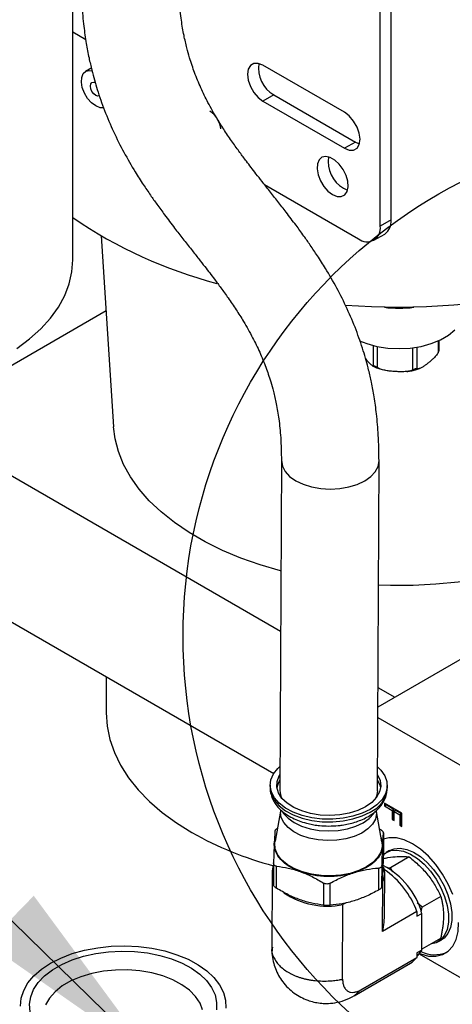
# Model space of a CAD drawing. Header units: inches. Extents: x 3 to 129, y 3 to 99.
# Tile 27 of 32: x 116.96 to 120.28, y 74.15 to 81.72. Entities that reach past the tile are written whole.
import ezdxf

# ---------------------------------------------------------------- set-up
doc = ezdxf.new("R2010")
doc.units = ezdxf.units.IN
doc.header["$LTSCALE"] = 12
doc.header["$MEASUREMENT"] = 0
doc.layers.add('TEXT', color=140, linetype='Continuous', lineweight=25)
doc.dimstyles.new('SLDDIMSTYLE2', dxfattribs={"dimtxt": 0.18, "dimasz": 1.56, "dimexe": 0, "dimexo": 0.0625, "dimgap": 0, "dimtad": 0, "dimtih": 1, "dimtoh": 1, "dimdec": 0, "dimrnd": 1e-09, "dimzin": 0, "dimdsep": 46, "dimtxsty": 'Standard', "dimsah": 1, "dimcen": 0.09, "dimadec": 0, "dimazin": 0, "dimtfac": 1.56, "dimtdec": 0, "dimtofl": 0, "dimtmove": 0, "dimatfit": 3, "dimfxl": 0, "dimfrac": 2, "dimtolj": 1, "dimtzin": 0, "dimarcsym": 0})

msp = doc.modelspace()

# ---------------------------------------------------------------- linework, layer by layer
for p, q in [((119.8129, 80.1779), (119.8129, 85.0965)), ((119.7294, 80.1297), (119.7294, 85.0483)), ((117.3674, 79.8713), (117.3674, 82.7681)), ((117.3674, 81.6219), (117.4661, 81.5649)), ((117.5127, 81.346), (117.4653, 81.3187)), ((119.4552, 81.0049), (118.8288, 81.3665)), ((118.9124, 81.1383), (118.8288, 81.09)), ((118.8288, 81.09), (119.4552, 80.7284)), ((118.9124, 81.1383), (119.5387, 80.7767)), ((119.5387, 80.7767), (119.4552, 80.7284)), ((119.5387, 80.7767), (119.5706, 80.7632)), ((118.8398, 80.4504), (119.5624, 80.0333)), ((119.4469, 80.4214), (119.4787, 80.408)), ((119.8129, 80.1779), (119.7294, 80.1297)), ((117.5863, 80.0553), (117.6805, 78.5894)), ((119.6805, 80.0216), (119.764, 80.0698)), ((117.6233, 79.48), (116.1619, 78.6364)), ((119.6761, 79.2136), (119.6761, 79.0567)), ((119.7078, 79.0431), (119.7078, 79.2064)), ((119.9779, 79.1961), (119.9779, 79.0252)), ((120.014, 79.0343), (120.014, 79.2014)), ((120.1759, 79.2489), (120.1759, 79.1603)), ((120.1836, 79.1801), (120.1836, 79.2524)), ((116.1619, 78.6364), (118.9645, 77.0184)), ((118.9704, 78.3302), (118.9591, 75.7966)), ((119.7091, 75.7933), (119.7204, 78.3268)), ((116.1619, 77.5136), (118.9115, 75.9263)), ((121.4321, 77.4294), (119.712, 76.4364)), ((117.6242, 76.6695), (117.6242, 76.3909)), ((119.7126, 76.5866), (119.8424, 76.5117)), ((119.7116, 76.3567), (121.0393, 75.5902)), ((118.8843, 75.8377), (118.8842, 75.8173)), ((118.8843, 75.8226), (118.8842, 75.8173)), ((119.7842, 75.8133), (119.7843, 75.8337)), ((118.9644, 75.6375), (118.9216, 75.4055)), ((118.9644, 75.6478), (118.9643, 75.6264)), ((119.7023, 75.6231), (119.7024, 75.6439)), ((119.7431, 75.4018), (119.7024, 75.6342)), ((119.7617, 75.6988), (119.7617, 75.6772)), ((119.8946, 75.6221), (119.7617, 75.6988)), ((119.7617, 75.6772), (119.7758, 75.6854)), ((119.7617, 75.6772), (119.8213, 75.6428)), ((119.7758, 75.6854), (119.7758, 75.6907)), ((119.8355, 75.6509), (119.7758, 75.6854)), ((119.8355, 75.6509), (119.8213, 75.6428)), ((119.8213, 75.6428), (119.8213, 75.5739)), ((119.8355, 75.582), (119.8355, 75.6509)), ((119.8508, 75.6421), (119.8367, 75.6339)), ((119.8367, 75.565), (119.8367, 75.6339)), ((119.8367, 75.6339), (119.8793, 75.6093)), ((119.8934, 75.6175), (119.8508, 75.6421)), ((119.8355, 75.582), (119.8213, 75.5739)), ((119.8213, 75.5739), (119.8367, 75.565)), ((119.8367, 75.5814), (119.8355, 75.582)), ((119.8934, 75.6175), (119.8793, 75.6093)), ((119.8793, 75.6093), (119.8793, 75.5286)), ((119.8934, 75.5368), (119.8934, 75.6175)), ((119.8946, 75.5198), (119.8946, 75.6221)), ((119.8934, 75.5368), (119.8793, 75.5286)), ((119.8793, 75.5286), (119.8946, 75.5198)), ((119.8946, 75.5361), (119.8934, 75.5368)), ((119.7545, 75.4703), (119.7537, 75.3014)), ((119.8014, 75.3338), (119.7766, 75.3195)), ((119.9528, 75.2853), (119.8094, 75.2025)), ((118.9098, 75.2386), (118.9091, 75.0701)), ((118.933, 75.045), (118.9337, 75.2139)), ((119.7175, 75.1999), (119.7167, 75.031)), ((119.7428, 75.0556), (119.7436, 75.2246)), ((119.8094, 75.2025), (119.7881, 75.1986)), ((119.8258, 75.1707), (119.8094, 75.2025)), ((118.8983, 75.164), (118.8957, 74.5856)), ((119.7629, 74.8494), (119.7643, 75.1602)), ((119.2951, 75.0845), (119.2944, 74.9155)), ((119.3444, 74.9146), (119.3451, 75.0836)), ((119.7478, 74.7127), (119.7495, 75.0959)), ((120.1951, 74.9819), (120.0517, 74.8991)), ((119.4408, 74.3461), (119.4434, 74.9191)), ((119.4675, 74.933), (119.4434, 74.9191)), ((120.0517, 74.8991), (120.0139, 74.9321)), ((120.0451, 74.8627), (120.0517, 74.8991)), ((120.0119, 74.8651), (119.7478, 74.7127)), ((120.0119, 74.8651), (120.0118, 74.8298)), ((120.0118, 74.8298), (120.05, 74.8518)), ((120.0487, 74.5699), (120.05, 74.8518)), ((120.1937, 74.6586), (120.0503, 74.5758)), ((118.897, 74.5914), (118.8957, 74.5856)), ((120.0503, 74.5758), (120.0488, 74.5827)), ((120.1736, 74.6319), (120.1983, 74.6462)), ((119.5815, 74.2649), (120.0104, 74.5125)), ((120.0105, 74.5478), (120.0104, 74.5125)), ((120.0487, 74.5699), (120.0105, 74.5478)), ((120.0291, 74.5404), (120.969, 73.9978)), ((119.5289, 74.2181), (119.9625, 74.4684)), ((119.5285, 74.218), (119.5815, 74.2649))]:
    msp.add_line(p, q)
at = {"flags": 128}
for points in [[(118.8288, 81.3665), (118.7919, 81.3811), (118.7585, 81.3807), (118.732, 81.3654), (118.715, 81.3367), (118.7091, 81.2974), (118.715, 81.2513), (118.732, 81.2029), (118.7585, 81.1571), (118.7919, 81.1182), (118.8288, 81.09)], [(117.5441, 81.0537), (117.5113, 81.0784), (117.4814, 81.1123), (117.457, 81.1524), (117.4404, 81.1952), (117.433, 81.2368), (117.4355, 81.2736), (117.4476, 81.3023), (117.4683, 81.3203), (117.4958, 81.3261), (117.515, 81.3232)], [(117.5441, 81.1341), (117.5281, 81.147), (117.5146, 81.1653), (117.5055, 81.1861), (117.5023, 81.2064), (117.5055, 81.223), (117.5146, 81.2335), (117.5281, 81.2361), (117.5405, 81.2324)], [(117.5736, 81.1312), (117.5601, 81.1285), (117.5441, 81.1341)], [(117.6043, 81.0394), (117.5769, 81.0405), (117.5441, 81.0537)], [(119.4552, 80.7284), (119.4922, 80.7139), (119.5256, 80.7142), (119.5521, 80.7295), (119.5691, 80.7582), (119.5749, 80.7976), (119.5691, 80.8437), (119.5521, 80.892), (119.5256, 80.9379), (119.4922, 80.9768), (119.4552, 81.0049)], [(119.3633, 80.3732), (119.3986, 80.359), (119.4308, 80.3583), (119.4569, 80.3712), (119.4748, 80.3966), (119.4827, 80.4322), (119.4801, 80.4748), (119.467, 80.5207), (119.4448, 80.5658), (119.4153, 80.606), (119.3812, 80.6378), (119.3455, 80.6584), (119.3114, 80.666), (119.2819, 80.6598), (119.2597, 80.6404), (119.2466, 80.6096), (119.244, 80.57), (119.2519, 80.5253), (119.2698, 80.4793), (119.2959, 80.4362), (119.3281, 80.3997), (119.3633, 80.3732)], [(116.9381, 79.1904), (117.0356, 79.2637), (117.1216, 79.3416), (117.1955, 79.4236), (117.2568, 79.509), (117.3049, 79.5971), (117.3396, 79.6874), (117.3605, 79.779), (117.3674, 79.8713)], [(121.8674, 79.9041), (121.8395, 79.8916), (121.6678, 79.8206), (121.4884, 79.7562), (121.3021, 79.6987), (121.1096, 79.6483), (120.9119, 79.6054), (120.7097, 79.57), (120.504, 79.5423), (120.2956, 79.5224), (120.0853, 79.5105), (119.8742, 79.5065), (119.663, 79.5105), (119.4623, 79.5217)], [(119.5702, 79.2499), (119.6263, 79.2282), (119.7046, 79.2071), (119.7881, 79.1942), (119.8742, 79.1898), (119.9603, 79.1942), (120.0438, 79.2071), (120.1221, 79.2282), (120.1929, 79.2568), (120.254, 79.2921), (120.3036, 79.3329)], [(118.9666, 77.4825), (118.9641, 77.4831), (118.8082, 77.5285), (118.6591, 77.5809), (118.5177, 77.64), (118.3849, 77.7054), (118.2614, 77.7766), (118.1482, 77.8533), (118.0459, 77.9349), (117.9551, 78.021), (117.8765, 78.111), (117.8105, 78.2043), (117.7576, 78.3003), (117.718, 78.3984), (117.6921, 78.4981), (117.6805, 78.5894)], [(118.9704, 78.3297), (118.9704, 78.3296), (118.9776, 78.2871), (118.9989, 78.2463), (119.0336, 78.2085), (119.0802, 78.1754), (119.137, 78.1482), (119.2019, 78.1279), (119.2722, 78.1153), (119.3454, 78.1109), (119.4185, 78.1149), (119.4889, 78.1271), (119.5537, 78.147), (119.6105, 78.1739), (119.6572, 78.2067), (119.6918, 78.2442), (119.7132, 78.285), (119.7204, 78.3269)], [(121.4321, 77.7436), (121.3953, 77.7226), (121.2647, 77.6558), (121.1254, 77.5951), (120.9781, 77.541), (120.8239, 77.4938), (120.6636, 77.4539), (120.4984, 77.4214), (120.3292, 77.3966), (120.1571, 77.3797), (119.9833, 77.3707), (119.8087, 77.3697), (119.7161, 77.3724)], [(117.6242, 76.3909), (117.6311, 76.289), (117.6519, 76.1877), (117.6864, 76.0877), (117.7343, 75.9895), (117.7955, 75.8938), (117.8694, 75.8012), (117.9558, 75.7122), (118.0539, 75.6274), (118.1633, 75.5473), (118.2832, 75.4724)], [(119.6525, 75.6501), (119.5905, 75.6203), (119.5204, 75.5974), (119.4442, 75.5821), (119.3646, 75.5751), (119.2839, 75.5763), (119.2049, 75.586), (119.13, 75.6036), (119.0617, 75.6287), (119.0021, 75.6605), (118.9533, 75.6979), (118.9166, 75.7397), (118.8934, 75.7846), (118.8844, 75.8311), (118.8898, 75.8778), (118.9095, 75.9232), (118.9429, 75.9657), (118.9599, 75.9817)], [(119.7099, 75.9783), (119.7352, 75.953), (119.7653, 75.9095), (119.7815, 75.8636), (119.7833, 75.8168), (119.7706, 75.7706), (119.744, 75.7265), (119.7042, 75.6859), (119.6525, 75.6501)], [(119.6171, 75.6707), (119.5585, 75.6428), (119.4917, 75.6218), (119.4193, 75.6086), (119.3438, 75.6036), (119.2679, 75.607), (119.1945, 75.6186), (119.1261, 75.6381), (119.0652, 75.6647), (119.0141, 75.6975), (118.9745, 75.7353), (118.9479, 75.7767), (118.9353, 75.8203), (118.9371, 75.8644), (118.9533, 75.9075), (118.9596, 75.9181)], [(119.7096, 75.9148), (119.7287, 75.873), (119.7342, 75.829), (119.7251, 75.7852), (119.702, 75.7432), (119.6655, 75.7046), (119.6171, 75.6707)], [(119.7095, 75.874), (119.7286, 75.8323), (119.7326, 75.8135)], [(118.8842, 75.8173), (118.8843, 75.8108), (118.8933, 75.7642), (118.9165, 75.7193), (118.9532, 75.6775), (119.002, 75.6401), (119.0616, 75.6084), (119.1299, 75.5833), (119.2048, 75.5656), (119.2838, 75.556), (119.3645, 75.5547), (119.4441, 75.5618), (119.5203, 75.577), (119.5905, 75.5999), (119.6524, 75.6297)], [(119.7091, 75.7933), (119.7019, 75.7514), (119.6944, 75.7336)], [(118.9792, 75.6324), (118.9872, 75.6201), (119.0219, 75.5824), (119.0685, 75.5493), (119.1254, 75.522), (119.1902, 75.5017), (119.2605, 75.4891), (119.3337, 75.4847), (119.4068, 75.4887), (119.4772, 75.5009), (119.542, 75.5208), (119.5989, 75.5477), (119.6455, 75.5805), (119.6801, 75.618), (119.6836, 75.6231)], [(119.7023, 75.6231), (119.7022, 75.6181), (119.6933, 75.5765), (119.6705, 75.5367), (119.6348, 75.5003), (119.5875, 75.4687), (119.5304, 75.4431), (119.4657, 75.4245), (119.396, 75.4135), (119.3239, 75.4107), (119.2521, 75.4161), (119.1834, 75.4295), (119.1205, 75.4504), (119.0658, 75.4781), (119.0214, 75.5113), (118.9889, 75.5489), (118.9697, 75.5894), (118.9643, 75.6264)], [(118.9154, 75.3862), (118.9204, 75.4177), (118.9277, 75.4387)], [(119.7431, 75.4018), (119.7448, 75.3665), (119.7343, 75.3227), (119.7101, 75.2809), (119.673, 75.2423), (119.6243, 75.2085), (119.5656, 75.1804), (119.4991, 75.1591), (119.4268, 75.1452), (119.3513, 75.1393), (119.2752, 75.1416), (119.201, 75.1519), (119.1313, 75.17), (119.0684, 75.1952), (119.0145, 75.2266), (118.9714, 75.2632), (118.9407, 75.3038), (118.9232, 75.3469), (118.9197, 75.3911), (118.9216, 75.4055)], [(120.2884, 74.9957), (120.2532, 75.0764), (120.2093, 75.154), (120.158, 75.226), (120.1011, 75.2901), (120.0402, 75.3442), (119.9774, 75.3867), (119.9147, 75.4162), (119.8539, 75.4318), (119.7971, 75.4329), (119.7543, 75.4228)], [(119.1145, 75.173), (119.07, 75.1914), (119.0299, 75.213), (118.995, 75.2374), (118.9659, 75.2643), (118.943, 75.2931), (118.9268, 75.3234), (118.9176, 75.3546), (118.9154, 75.3862)], [(119.7491, 75.3713), (119.7441, 75.3398), (119.7321, 75.309), (119.7133, 75.2793), (119.6879, 75.2514), (119.6564, 75.2256), (119.6194, 75.2025), (119.5775, 75.1824), (119.5314, 75.1656)], [(119.7537, 75.3028), (119.7719, 75.3167), (119.8123, 75.3338), (119.8585, 75.3379), (119.9089, 75.3289), (119.9617, 75.3072), (120.015, 75.2735), (120.0669, 75.229), (120.1155, 75.1754), (120.1589, 75.1146), (120.1958, 75.0487), (120.2246, 74.9802), (120.2444, 74.9115), (120.2545, 74.8452), (120.2545, 74.7836), (120.2444, 74.7289), (120.2246, 74.6831), (120.1958, 74.6479), (120.1589, 74.6246), (120.1165, 74.614)], [(119.8014, 75.3338), (119.837, 75.3481), (119.8832, 75.3522), (119.9337, 75.3432), (119.9865, 75.3215), (120.0398, 75.2878), (120.0917, 75.2433), (120.1402, 75.1897), (120.1837, 75.1289), (120.2205, 75.063), (120.2494, 74.9945), (120.2692, 74.9258), (120.2793, 74.8595), (120.2793, 74.7979), (120.2692, 74.7432), (120.2494, 74.6974), (120.2205, 74.6622), (120.1983, 74.6462)], [(120.0316, 74.5435), (120.0413, 74.5397), (120.1014, 74.524), (120.1576, 74.5223), (120.2083, 74.5348), (120.2519, 74.561), (120.287, 74.6001), (120.3126, 74.6509), (120.3278, 74.7118), (120.3321, 74.781)], [(117.1961, 74.4686), (117.2754, 74.5087), (117.3633, 74.5423), (117.4582, 74.5688), (117.5583, 74.5878), (117.6619, 74.5989), (117.7672, 74.602), (117.8722, 74.5969), (117.9751, 74.5838), (118.0741, 74.5629), (118.1674, 74.5345), (118.2533, 74.4992), (118.3302, 74.4577), (118.3969, 74.4106), (118.4522, 74.3587), (118.4949, 74.3031), (118.5245, 74.2447), (118.5402, 74.1846), (118.542, 74.1237)], [(117.0401, 74.0959), (117.0348, 74.1538), (117.0436, 74.2115), (117.0661, 74.2679), (117.1021, 74.322), (117.1508, 74.3727), (117.2111, 74.419), (117.2821, 74.4599), (117.3623, 74.4948), (117.45, 74.5229), (117.5437, 74.5436), (117.6415, 74.5567), (117.7414, 74.5617), (117.8417, 74.5587), (117.9402, 74.5476), (118.0351, 74.5288), (118.1245, 74.5025), (118.2067, 74.4692), (118.2801, 74.4297), (118.3432, 74.3847), (118.3949, 74.3351), (118.4341, 74.2817), (118.4601, 74.2258), (118.4723, 74.1683), (118.4706, 74.1104)], [(119.9625, 74.4684), (119.9764, 74.4775), (120.0104, 74.5125)], [(120.0104, 74.5216), (120.0206, 74.5311), (120.0487, 74.5699)], [(116.9651, 74.1389), (116.9704, 74.1997), (116.9897, 74.2595), (117.0226, 74.3173), (117.0685, 74.3721), (117.1267, 74.4228), (117.1961, 74.4686)], [(118.3647, 74.1099), (118.3449, 74.1632), (118.3114, 74.2141), (118.2647, 74.2614), (118.2061, 74.3041), (118.1369, 74.3411), (118.0587, 74.3716), (117.9734, 74.3948), (117.8829, 74.4102), (117.7894, 74.4175), (117.6951, 74.4165), (117.6021, 74.4071), (117.5128, 74.3897), (117.429, 74.3646), (117.3529, 74.3324), (117.2862, 74.2939), (117.2305, 74.25), (117.187, 74.2016), (117.1568, 74.15)]]:
    msp.add_lwpolyline(points, dxfattribs=at)
for centre, radius, start, end in [((119.0341, 81.3448), 0.2397, 171.57017, 239.4746), ((118.332, 80.8705), 0.1686, 30.72664, 58.11635), ((118.3309, 80.8614), 0.174, 5.70139, 29.20934), ((119.5705, 80.6288), 0.2415, 171.8476, 239.19717), ((119.3856, 83.1538), 3.5809, 235.69604, 255.25647), ((119.6972, 80.1652), 0.1165, 305.01333, 6.29885), ((119.6276, 80.1132), 0.1032, 230.79671, 9.21404), ((119.8742, 80.3486), 0.8485, 262.35863, 277.64137), ((119.0889, 75.7916), 0.1553, 146.47606, 170.56741), ((119.0931, 75.7967), 0.1339, 180.04557, 206.56464), ((119.5651, 75.8315), 0.2198, 293.38777, 355.25628), ((119.6081, 77.8299), 2.7042, 240.66401, 255.03394), ((119.6002, 75.3767), 0.149, 357.92414, 23.06975), ((119.0485, 75.1634), 0.1502, 157.51735, 201.97299), ((119.6141, 75.1607), 0.1502, 334.42501, 18.24455), ((119.4729, 74.6884), 0.5998, 15.80704, 62.20413), ((119.3879, 74.639), 0.6637, 19.91698, 55.70659), ((119.3346, 75.8178), 0.6812, 251.15699, 286.79527), ((119.3245, 75.5094), 0.6022, 236.02512, 281.38825), ((120.1506, 74.7732), 0.2389, 243.23591, 291.7236)]:
    msp.add_arc(centre, radius, start, end)
msp.add_ellipse((119.3288, 74.6026), major_axis=(0.3074, 0.5296), ratio=0.578812, start_param=5.234754, end_param=5.493979)
for points, knots in [([(117.4308, 82.0274), (117.432, 81.9605), (117.4341, 81.837), (117.4496, 81.6736), (117.4688, 81.5387), (117.49, 81.4269), (117.5174, 81.3084), (117.5557, 81.1724), (117.6111, 81.0144), (117.6799, 80.8531), (117.7592, 80.6962), (117.8369, 80.5621), (117.906, 80.4535), (117.9618, 80.3709), (118.0166, 80.2934), (118.0781, 80.2095), (118.145, 80.1215), (118.2138, 80.0332), (118.2759, 79.9544), (118.3322, 79.883), (118.3792, 79.8231), (118.4194, 79.771), (118.4606, 79.7169), (118.5082, 79.6532), (118.564, 79.5756), (118.6222, 79.49), (118.6858, 79.3889), (118.7472, 79.2803), (118.8044, 79.1628), (118.8431, 79.0687), (118.8701, 78.9924), (118.8896, 78.9314), (118.9105, 78.8564), (118.9321, 78.762), (118.952, 78.6445), (118.9676, 78.5006), (118.9694, 78.3894), (118.9704, 78.3301)], [0, 0, 0, 0, 0.037656, 0.06954, 0.096157, 0.119267, 0.139229, 0.171897, 0.209164, 0.249192, 0.291168, 0.333085, 0.361853, 0.386684, 0.408442, 0.435256, 0.469063, 0.497118, 0.525849, 0.550714, 0.571682, 0.588821, 0.605912, 0.629686, 0.657274, 0.688401, 0.718725, 0.759329, 0.794046, 0.828239, 0.843369, 0.859415, 0.87919, 0.903017, 0.930944, 0.963141, 1, 1, 1, 1]), ([(119.7204, 78.327), (119.7195, 78.3937), (119.7179, 78.517), (119.7031, 78.6801), (119.6845, 78.8147), (119.6637, 78.9264), (119.6368, 79.0447), (119.599, 79.1804), (119.5441, 79.3384), (119.4758, 79.4995), (119.397, 79.6564), (119.3194, 79.7906), (119.2503, 79.8994), (119.1943, 79.9823), (119.1394, 80.0602), (119.0778, 80.1443), (119.011, 80.2321), (118.9425, 80.3201), (118.8806, 80.3986), (118.8245, 80.4698), (118.7777, 80.5296), (118.7374, 80.5817), (118.6961, 80.6358), (118.6484, 80.6997), (118.5924, 80.7774), (118.534, 80.8633), (118.47, 80.9646), (118.4082, 81.0735), (118.3503, 81.1919), (118.3109, 81.2874), (118.2831, 81.3654), (118.263, 81.428), (118.2417, 81.5042), (118.2199, 81.5992), (118.2, 81.7165), (118.1842, 81.8591), (118.182, 81.9689), (118.1808, 82.0274)], [0, 0, 0, 0, 0.037647, 0.069527, 0.096143, 0.119253, 0.139216, 0.171881, 0.209147, 0.249178, 0.291156, 0.333103, 0.361959, 0.386934, 0.408876, 0.435766, 0.469517, 0.497451, 0.526043, 0.55081, 0.571723, 0.588846, 0.605938, 0.629712, 0.657302, 0.688429, 0.718753, 0.759356, 0.794091, 0.828705, 0.844181, 0.860619, 0.880592, 0.904397, 0.932086, 0.963829, 1, 1, 1, 1]), ([(119.6761, 79.0567), (119.6723, 79.0578), (119.6621, 79.0607), (119.6434, 79.0814), (119.6267, 79.1012), (119.617, 79.1158), (119.6144, 79.1196)], [0, 0, 0, 0, 0.205202, 0.537605, 0.878792, 1, 1, 1, 1]), ([(120.1759, 79.1603), (120.17, 79.1504), (120.1635, 79.1418), (120.1501, 79.126), (120.1432, 79.119), (120.1295, 79.1058), (120.1227, 79.0997), (120.1088, 79.088), (120.1019, 79.0824), (120.088, 79.0716), (120.0811, 79.0664), (120.0673, 79.0566), (120.0604, 79.052), (120.0467, 79.0438), (120.0399, 79.0402), (120.0298, 79.0363), (120.0265, 79.0353), (120.02, 79.0341), (120.0169, 79.0339), (120.014, 79.0343)], [0, 0, 0, 0, 0.125, 0.125, 0.25, 0.25, 0.375, 0.375, 0.5, 0.5, 0.625, 0.625, 0.75, 0.75, 0.875, 0.875, 0.9375, 0.9375, 1, 1, 1, 1]), ([(120.1759, 79.1603), (120.1775, 79.1633), (120.1804, 79.1685), (120.1827, 79.1751), (120.1837, 79.1788), (120.1836, 79.1798), (120.1835, 79.1801)], [0, 0, 0, 0, 0.3859621, 0.6786758, 0.9174887, 1, 1, 1, 1]), ([(119.6672, 79.0599), (119.6683, 79.0592), (119.6813, 79.0507), (119.7072, 79.0398), (119.7332, 79.0319), (119.7444, 79.0285)], [0, 0, 0, 0, 0.053975, 0.591832, 1, 1, 1, 1]), ([(119.7078, 79.0431), (119.7047, 79.0451), (119.7015, 79.0471), (119.6951, 79.051), (119.6918, 79.0529), (119.6858, 79.0555), (119.6832, 79.0561), (119.679, 79.0567), (119.6774, 79.0567), (119.6761, 79.0567)], [0, 0, 0, 0, 0.25, 0.25, 0.5, 0.5, 0.75, 0.75, 1, 1, 1, 1]), ([(119.9779, 79.0252), (119.9681, 79.0205), (119.9572, 79.0177), (119.9347, 79.0138), (119.9234, 79.0129), (119.9005, 79.0119), (119.889, 79.0119), (119.866, 79.0125), (119.8544, 79.0131), (119.8313, 79.0146), (119.8197, 79.0156), (119.7967, 79.0181), (119.7852, 79.0196), (119.7624, 79.0236), (119.751, 79.026), (119.7342, 79.0311), (119.7286, 79.0331), (119.7179, 79.0376), (119.7127, 79.0401), (119.7078, 79.0431)], [0, 0, 0, 0, 0.125, 0.125, 0.25, 0.25, 0.375, 0.375, 0.5, 0.5, 0.625, 0.625, 0.75, 0.75, 0.875, 0.875, 0.9375, 0.9375, 1, 1, 1, 1]), ([(119.9339, 79.0142), (119.9349, 79.0143), (119.9443, 79.0148), (119.967, 79.0192), (119.9998, 79.026), (120.0225, 79.0341), (120.0329, 79.0378)], [0, 0, 0, 0, 0.026762, 0.267972, 0.664466, 1, 1, 1, 1]), ([(120.014, 79.0343), (120.0121, 79.0345), (120.0099, 79.0348), (120.0046, 79.0348), (120.0014, 79.0345), (119.9946, 79.0328), (119.9909, 79.0314), (119.9842, 79.0283), (119.981, 79.0267), (119.9779, 79.0252)], [0, 0, 0, 0, 0.25, 0.25, 0.5, 0.5, 0.75, 0.75, 1, 1, 1, 1]), ([(118.8852, 75.8242), (118.8848, 75.8215), (118.8822, 75.8021), (118.8891, 75.7662), (118.9062, 75.7194), (118.9344, 75.6766), (118.9715, 75.6382), (119.016, 75.6052), (119.0657, 75.5781), (119.1193, 75.5565), (119.1711, 75.5415), (119.2195, 75.5319), (119.2716, 75.5247), (119.3095, 75.5235), (119.3329, 75.5227)], [0, 0, 0, 0, 0.016048, 0.113034, 0.206097, 0.301691, 0.39892, 0.495564, 0.589491, 0.678822, 0.769422, 0.835672, 0.89881, 1, 1, 1, 1]), ([(119.3329, 75.5227), (119.358, 75.5233), (119.3933, 75.5242), (119.4444, 75.5306), (119.487, 75.5384), (119.5354, 75.5512), (119.583, 75.5683), (119.6288, 75.5901), (119.6711, 75.6165), (119.7087, 75.6476), (119.7404, 75.6832), (119.7646, 75.7233), (119.7802, 75.7646), (119.7822, 75.7928), (119.7831, 75.8056)], [0, 0, 0, 0, 0.111875, 0.157474, 0.232602, 0.309761, 0.391796, 0.476652, 0.563681, 0.652323, 0.742021, 0.83246, 0.923959, 1, 1, 1, 1]), ([(118.9207, 75.4852), (118.9199, 75.4725), (118.919, 75.4582), (118.9172, 75.4255), (118.9163, 75.4071), (118.9154, 75.3862)], [0, 0, 0, 0, 0.5, 0.5, 1, 1, 1, 1]), ([(118.9401, 75.5056), (118.9383, 75.5045), (118.9323, 75.5009), (118.9254, 75.4945), (118.9213, 75.4888), (118.9209, 75.4861), (118.9207, 75.4852)], [0, 0, 0, 0, 0.15349, 0.503364, 0.842994, 1, 1, 1, 1]), ([(119.7545, 75.4703), (119.7546, 75.4719), (119.7541, 75.4737), (119.7521, 75.4777), (119.7505, 75.4799), (119.7463, 75.4844), (119.7437, 75.4867), (119.7377, 75.4913), (119.7342, 75.4937), (119.7306, 75.4959)], [0, 0, 0, 0, 0.25, 0.25, 0.5, 0.5, 0.75, 0.75, 1, 1, 1, 1]), ([(119.7491, 75.3713), (119.75, 75.3922), (119.7509, 75.4106), (119.7527, 75.4433), (119.7536, 75.4576), (119.7545, 75.4703)], [0, 0, 0, 0, 0.5, 0.5, 1, 1, 1, 1]), ([(118.9154, 75.3862), (118.9145, 75.3653), (118.9135, 75.3425), (118.9117, 75.2933), (118.9108, 75.267), (118.9098, 75.2395)], [0, 0, 0, 0, 0.5, 0.5, 1, 1, 1, 1]), ([(119.7436, 75.2246), (119.7445, 75.2521), (119.7454, 75.2784), (119.7473, 75.3276), (119.7482, 75.3504), (119.7491, 75.3713)], [0, 0, 0, 0, 0.5, 0.5, 1, 1, 1, 1]), ([(119.7537, 75.3014), (119.7528, 75.2739), (119.7518, 75.2476), (119.75, 75.1984), (119.7491, 75.1755), (119.7481, 75.1547)], [0, 0, 0, 0, 0.5, 0.5, 1, 1, 1, 1]), ([(119.7527, 75.2734), (119.7651, 75.2758), (119.8053, 75.2834), (119.8597, 75.2893), (119.9137, 75.2904), (119.9397, 75.287), (119.9528, 75.2853)], [0, 0, 0, 0, 0.140961, 0.456772, 0.725897, 1, 1, 1, 1]), ([(119.9528, 75.2853), (119.9792, 75.2643), (120.0046, 75.2425), (120.0524, 75.1965), (120.0748, 75.1722), (120.1057, 75.1335), (120.1156, 75.1202), (120.1341, 75.0935), (120.1428, 75.0799), (120.1674, 75.0387), (120.1819, 75.0105), (120.1951, 74.9819)], [0, 0, 0, 0, 0.25, 0.25, 0.5, 0.5, 0.625, 0.625, 0.75, 0.75, 1, 1, 1, 1]), ([(118.9337, 75.2139), (118.93, 75.2143), (118.9267, 75.2152), (118.9206, 75.2179), (118.918, 75.2197), (118.9138, 75.2242), (118.9122, 75.2269), (118.9102, 75.2328), (118.9097, 75.236), (118.9098, 75.2395)], [0, 0, 0, 0, 0.25, 0.25, 0.5, 0.5, 0.75, 0.75, 1, 1, 1, 1]), ([(118.9337, 75.2139), (118.9634, 75.2107), (118.9932, 75.206), (119.0535, 75.1927), (119.0838, 75.184), (119.1145, 75.173)], [0, 0, 0, 0, 0.5, 0.5, 1, 1, 1, 1]), ([(119.5314, 75.1656), (119.563, 75.1755), (119.5943, 75.183), (119.6563, 75.1942), (119.687, 75.1978), (119.7175, 75.1999)], [0, 0, 0, 0, 0.5, 0.5, 1, 1, 1, 1]), ([(119.7175, 75.1999), (119.7212, 75.2002), (119.7247, 75.2009), (119.7311, 75.2034), (119.7339, 75.2052), (119.7385, 75.2095), (119.7403, 75.2121), (119.7428, 75.2179), (119.7434, 75.2211), (119.7436, 75.2246)], [0, 0, 0, 0, 0.25, 0.25, 0.5, 0.5, 0.75, 0.75, 1, 1, 1, 1]), ([(119.1145, 75.173), (119.1452, 75.162), (119.1756, 75.149), (119.2358, 75.1192), (119.2656, 75.1025), (119.2951, 75.0845)], [0, 0, 0, 0, 0.5, 0.5, 1, 1, 1, 1]), ([(119.3451, 75.0836), (119.3757, 75.1005), (119.4064, 75.1161), (119.4685, 75.1437), (119.4998, 75.1557), (119.5314, 75.1656)], [0, 0, 0, 0, 0.5, 0.5, 1, 1, 1, 1]), ([(119.7481, 75.1547), (119.7472, 75.1338), (119.7463, 75.1154), (119.7445, 75.0827), (119.7437, 75.0684), (119.7428, 75.0556)], [0, 0, 0, 0, 0.5, 0.5, 1, 1, 1, 1]), ([(118.9091, 75.0705), (118.909, 75.069), (118.9094, 75.0672), (118.9115, 75.0632), (118.913, 75.061), (118.9172, 75.0565), (118.9199, 75.0542), (118.9259, 75.0495), (118.9293, 75.0472), (118.933, 75.045)], [0, 0, 0, 0, 0.25, 0.25, 0.5, 0.5, 0.75, 0.75, 1, 1, 1, 1]), ([(119.1136, 74.9564), (119.0829, 74.9674), (119.0525, 74.9805), (118.9924, 75.0103), (118.9626, 75.027), (118.933, 75.045)], [0, 0, 0, 0, 0.5, 0.5, 1, 1, 1, 1]), ([(119.3451, 75.0836), (119.3413, 75.0815), (119.3373, 75.0799), (119.3288, 75.0777), (119.3244, 75.0772), (119.3156, 75.0774), (119.3112, 75.078), (119.3028, 75.0805), (119.2988, 75.0822), (119.2951, 75.0845)], [0, 0, 0, 0, 0.25, 0.25, 0.5, 0.5, 0.75, 0.75, 1, 1, 1, 1]), ([(119.7167, 75.031), (119.6862, 75.014), (119.6554, 74.9984), (119.5934, 74.9708), (119.5621, 74.9588), (119.5304, 74.949)], [0, 0, 0, 0, 0.5, 0.5, 1, 1, 1, 1]), ([(119.7167, 75.031), (119.7205, 75.0331), (119.724, 75.0352), (119.7304, 75.0397), (119.7332, 75.0419), (119.7378, 75.0462), (119.7396, 75.0484), (119.742, 75.0523), (119.7427, 75.0541), (119.7428, 75.0556)], [0, 0, 0, 0, 0.25, 0.25, 0.5, 0.5, 0.75, 0.75, 1, 1, 1, 1]), ([(119.2944, 74.9155), (119.2647, 74.9188), (119.2349, 74.9234), (119.1747, 74.9367), (119.1443, 74.9454), (119.1136, 74.9564)], [0, 0, 0, 0, 0.5, 0.5, 1, 1, 1, 1]), ([(120.1951, 74.9819), (120.1964, 74.9772), (120.199, 74.968), (120.2025, 74.9541), (120.2055, 74.9401), (120.2083, 74.926), (120.2118, 74.9043), (120.2152, 74.8742), (120.2164, 74.8409), (120.2158, 74.8133), (120.2146, 74.792), (120.2127, 74.7704), (120.2099, 74.7463), (120.2058, 74.7194), (120.2003, 74.6894), (120.1959, 74.669), (120.1937, 74.6586)], [0, 0, 0, 0, 0.05134, 0.101615, 0.150992, 0.199653, 0.247801, 0.372613, 0.495613, 0.558762, 0.62213, 0.684673, 0.747891, 0.829785, 0.91352, 1, 1, 1, 1]), ([(119.2944, 74.9155), (119.2981, 74.9151), (119.302, 74.9148), (119.3104, 74.9143), (119.3148, 74.9141), (119.3236, 74.914), (119.328, 74.914), (119.3365, 74.9142), (119.3406, 74.9144), (119.3444, 74.9146)], [0, 0, 0, 0, 0.25, 0.25, 0.5, 0.5, 0.75, 0.75, 1, 1, 1, 1]), ([(119.5304, 74.949), (119.4988, 74.9391), (119.4675, 74.9315), (119.4056, 74.9204), (119.3749, 74.9168), (119.3444, 74.9146)], [0, 0, 0, 0, 0.5, 0.5, 1, 1, 1, 1]), ([(118.8957, 74.5856), (118.8957, 74.5855), (118.8907, 74.5619), (118.9081, 74.5146), (118.9481, 74.4496), (118.998, 74.4156), (119.0225, 74.399)], [0, 0, 0, 0, 0.000884, 0.33419, 0.673045, 1, 1, 1, 1]), ([(118.9007, 74.5912), (118.8989, 74.5751), (118.895, 74.5383), (118.9066, 74.4832), (118.9291, 74.4086), (118.9777, 74.3211), (119.0635, 74.2362), (119.165, 74.1824), (119.2512, 74.1625), (119.3215, 74.1588), (119.3851, 74.1641), (119.4591, 74.1823), (119.507, 74.207), (119.5317, 74.2198)], [0, 0, 0, 0, 0.053867, 0.123478, 0.185959, 0.314874, 0.453083, 0.584904, 0.694263, 0.747181, 0.820207, 0.907257, 1, 1, 1, 1]), ([(119.0225, 74.399), (119.0256, 74.3972), (119.0317, 74.3937), (119.0413, 74.3886), (119.0512, 74.3837), (119.0614, 74.379), (119.0718, 74.3745), (119.0826, 74.3701), (119.0936, 74.366), (119.1049, 74.362), (119.1164, 74.3583), (119.1282, 74.3548), (119.1403, 74.3515), (119.1526, 74.3485), (119.1651, 74.3457), (119.1778, 74.3431), (119.1907, 74.3407), (119.2038, 74.3387), (119.2303, 74.3351), (119.2721, 74.3316), (119.3166, 74.3315), (119.3496, 74.3334), (119.3706, 74.3352), (119.3929, 74.3378), (119.4166, 74.3414), (119.4326, 74.3445), (119.4408, 74.3461)], [0, 0, 0, 0, 0.028463, 0.057051, 0.085765, 0.114604, 0.143568, 0.172659, 0.201875, 0.231217, 0.260686, 0.290281, 0.320003, 0.349851, 0.379826, 0.409928, 0.440157, 0.470513, 0.500997, 0.622303, 0.751625, 0.794769, 0.841178, 0.890853, 0.943793, 1, 1, 1, 1]), ([(119.4408, 74.3461), (119.4408, 74.3354), (119.4416, 74.3253), (119.4441, 74.3111), (119.4452, 74.3065), (119.4478, 74.2978), (119.4493, 74.2936), (119.4544, 74.2817), (119.4587, 74.2748), (119.4688, 74.2629), (119.4747, 74.2579), (119.4877, 74.2504), (119.4948, 74.2478), (119.5103, 74.2449), (119.5186, 74.2447), (119.5356, 74.2465), (119.5446, 74.2486), (119.5629, 74.2552), (119.5721, 74.2595), (119.5815, 74.2649)], [0, 0, 0, 0, 0.125, 0.125, 0.1875, 0.1875, 0.25, 0.25, 0.375, 0.375, 0.5, 0.5, 0.625, 0.625, 0.75, 0.75, 0.875, 0.875, 1, 1, 1, 1])]:
    msp.add_open_spline(points, degree=3, knots=knots)
at = {"layer": 'TEXT'}
msp.add_circle((122.1295, 76.9823), 3.9151, dxfattribs=at)

# ---------------------------------------------------------------- leaders
msp.add_leader([(118.0059, 73.7149), (111.6421, 79.9128), (108.6421, 79.9128)], dimstyle='SLDDIMSTYLE2', dxfattribs=at)

doc.saveas('drawing.dxf')
